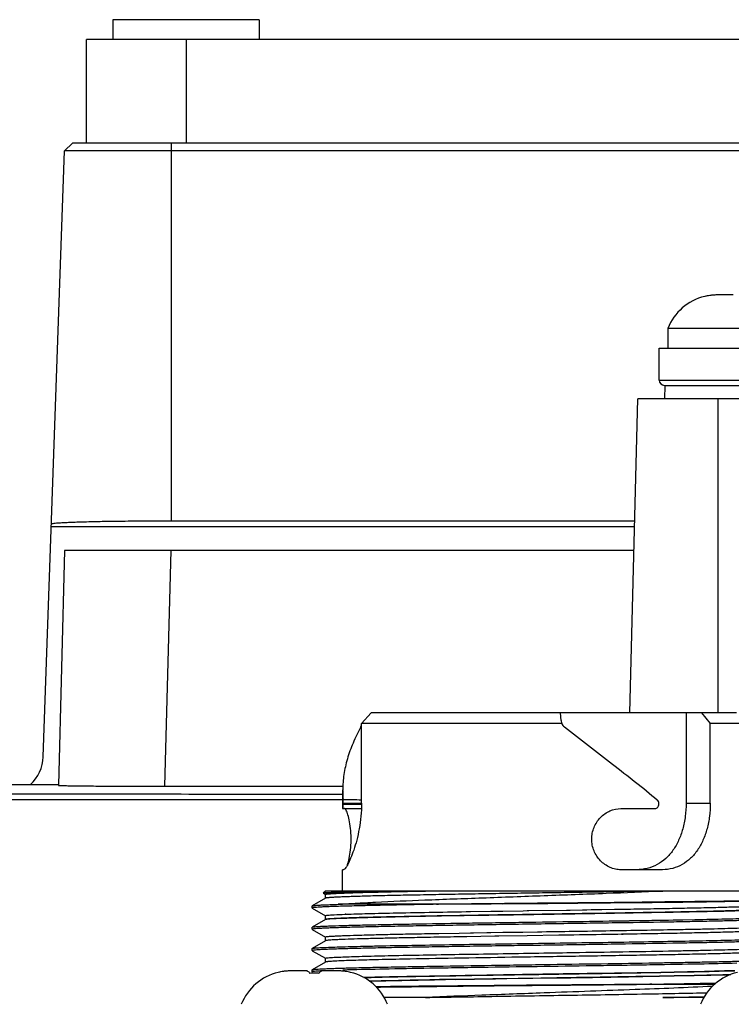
# Model space of a CAD drawing. Header units: millimetres. Extents: x 0 to 559, y 0 to 432.
# Tile 4 of 16: x 61 to 88, y 195 to 232. Entities that reach past the tile are written whole.
import ezdxf

# ---------------------------------------------------------------- set-up
doc = ezdxf.new("R2010")
doc.units = ezdxf.units.MM
doc.header["$LTSCALE"] = 30.734
doc.layers.add('ECM-B3M-C210DXF_CONTINUOUS_LINE', color=7, linetype='CONTINUOUS')
doc.layers.add('LQM37B48FFDBDXF_CONTINUOUS_LINE', color=7, linetype='CONTINUOUS')

msp = doc.modelspace()

# ---------------------------------------------------------------- linework, layer by layer
at = {"layer": 'ECM-B3M-C210DXF_CONTINUOUS_LINE', "color": 7, "linetype": 'Continuous'}
for p, q in [((64.816, 231.628), (64.816, 230.885)), ((70.316, 231.628), (64.816, 231.628)), ((70.316, 231.628), (70.316, 230.885)), ((63.816, 226.985), (63.816, 230.885)), ((90.44, 230.885), (63.816, 230.885)), ((62.991, 226.695), (63.291, 226.985)), ((89.685, 226.985), (63.291, 226.985)), ((62.196, 203.932), (62.991, 226.695)), ((89.732, 226.695), (62.991, 226.695)), ((88.13, 221.285), (87.554, 221.285)), ((87.06, 221.229), (87.06, 221.227)), ((85.671, 220.028), (85.671, 219.285)), ((91.171, 220.028), (85.671, 220.028)), ((85.56, 217.885), (85.551, 217.385)), ((84.242, 205.585), (84.551, 217.385)), ((109.551, 217.385), (84.551, 217.385)), ((84.431, 212.786), (67.001, 212.786)), ((62.498, 212.585), (84.425, 212.585)), ((63.001, 211.685), (62.77, 202.857)), ((84.402, 211.685), (63.001, 211.685)), ((62.77, 202.878), (51.051, 202.878)), ((66.767, 202.823), (73.451, 202.823)), ((71.03, 195.829), (71.03, 195.827)), ((72.1, 195.885), (71.524, 195.885)), ((73.258, 195.885), (72.682, 195.885)), ((73.752, 195.827), (73.752, 195.829))]:
    msp.add_line(p, q, dxfattribs=at)
at = {"layer": 'ECM-B3M-C210DXF_CONTINUOUS_LINE', "color": 9, "linetype": 'Continuous'}
for p, q in [((67.566, 230.885), (67.566, 226.985)), ((67.001, 226.985), (67.001, 212.786)), ((87.551, 217.385), (87.551, 205.585)), ((66.768, 202.823), (67, 211.685))]:
    msp.add_line(p, q, dxfattribs=at)
at = {"layer": 'ECM-B3M-C210DXF_CONTINUOUS_LINE', "color": 7, "linetype": 'Continuous'}
for centre, radius, start, end in [((87.54, 219.225), 2.059, 97.8177, 103.485), ((87.542, 219.215), 2.069, 97.8247, 100.9624), ((87.545, 219.188), 2.097, 96.2823, 97.8263), ((87.547, 219.17), 2.114, 95.4641, 96.2833), ((87.549, 219.154), 2.13, 94.1078, 95.4634), ((87.553, 219.083), 2.202, 89.9817, 94.0892), ((87.528, 219.285), 2, 103.5314, 158.1807), ((87.537, 219.24), 2.044, 100.9636, 103.4956), ((60.697, 203.985), 1.5, 312.3071, 358), ((71.498, 193.885), 2, 103.5314, 158.1807), ((71.51, 193.825), 2.059, 97.8177, 103.485), ((71.507, 193.84), 2.044, 100.9636, 103.4956), ((71.512, 193.815), 2.069, 97.8247, 100.9624), ((71.515, 193.788), 2.097, 96.2823, 97.8263), ((71.517, 193.77), 2.114, 95.4641, 96.2833), ((71.519, 193.754), 2.13, 94.1078, 95.4634), ((71.523, 193.683), 2.202, 89.9817, 94.0892), ((72.1, 195.794), 0.0904, 78.5081, 89.9872), ((72.391, 191.058), 4.737, 89.9948, 92.0436), ((72.391, 191.028), 4.767, 88.6365, 90.0013), ((72.393, 191.118), 4.677, 87.9526, 88.6367), ((72.682, 195.794), 0.0904, 90.0128, 101.4919), ((73.259, 193.683), 2.202, 85.9108, 90.0183), ((73.263, 193.754), 2.13, 84.5366, 85.8922), ((73.265, 193.77), 2.114, 83.7167, 84.5359), ((73.267, 193.788), 2.097, 82.1737, 83.7177), ((73.27, 193.815), 2.069, 79.0376, 82.1753), ((73.272, 193.825), 2.059, 76.515, 82.1823), ((73.275, 193.84), 2.044, 76.5044, 79.0364), ((73.284, 193.885), 2, 21.8193, 76.4686), ((88.758, 193.885), 2, 103.5314, 158.1807)]:
    msp.add_arc(centre, radius, start, end, dxfattribs=at)
for points, knots in [([(67, 212.786), (66.708, 212.786), (66.134, 212.785), (65.301, 212.778), (64.533, 212.768), (63.948, 212.756), (63.534, 212.744), (63.272, 212.735), (63.046, 212.725), (62.857, 212.715), (62.711, 212.704), (62.598, 212.695), (62.543, 212.683), (62.501, 212.677), (62.501, 212.669)], [0, 0, 0, 0, 0.19472, 0.382108, 0.554696, 0.706044, 0.771871, 0.830289, 0.880731, 0.922707, 0.955851, 0.979827, 0.994477, 1, 1, 1, 1]), ([(62.77, 202.857), (62.77, 202.856), (62.78, 202.856), (62.791, 202.853), (62.817, 202.852), (62.866, 202.849), (62.954, 202.847), (63.085, 202.844), (63.252, 202.841), (63.453, 202.838), (63.686, 202.835), (64.054, 202.832), (64.574, 202.828), (65.257, 202.825), (65.997, 202.823), (66.507, 202.823), (66.767, 202.823)], [0, 0, 0, 0, 0.001267, 0.004886, 0.010882, 0.019248, 0.043044, 0.07608, 0.118004, 0.168436, 0.226882, 0.29277, 0.44432, 0.617191, 0.804918, 1, 1, 1, 1]), ([(73.45, 202.517), (72.405, 202.517), (68.226, 202.518), (64.047, 202.52), (60.914, 202.522)], [0, 0, 0, 0, 0.250165, 1, 1, 1, 1]), ([(60.887, 202.329), (61.933, 202.329), (66.121, 202.327), (70.309, 202.326), (73.451, 202.326)], [0, 0, 0, 0, 0.249821, 1, 1, 1, 1]), ([(72.1, 195.885), (72.11, 195.885), (72.163, 195.875), (72.2, 195.828), (72.222, 195.792)], [0, 0, 0, 0, 0.198646, 1, 1, 1, 1]), ([(72.56, 195.792), (72.568, 195.804), (72.594, 195.842), (72.633, 195.877), (72.664, 195.883)], [0, 0, 0, 0, 0.31683, 1, 1, 1, 1])]:
    msp.add_open_spline(points, degree=3, knots=knots, dxfattribs=at)
msp.add_open_spline([(72.682, 195.885), (72.669, 195.885), (72.656, 195.882), (72.645, 195.877)], degree=3, dxfattribs=at)
at = {"layer": 'LQM37B48FFDBDXF_CONTINUOUS_LINE', "color": 7, "linetype": 'Continuous'}
for p, q in [((85.351, 218.085), (85.351, 219.285)), ((85.351, 219.285), (108.751, 219.285)), ((85.551, 217.885), (108.551, 217.885)), ((74.52, 205.585), (74.16, 205.185)), ((88.251, 205.585), (74.52, 205.585)), ((81.662, 205.289), (81.642, 205.585)), ((86.362, 205.585), (86.362, 202.185)), ((86.941, 205.585), (87.272, 205.185)), ((74.16, 202.185), (74.16, 205.185)), ((81.687, 205.185), (74.16, 205.185)), ((87.272, 202.185), (87.272, 205.185)), ((88.651, 205.185), (87.272, 205.185)), ((73.451, 202.685), (73.451, 201.985)), ((73.473, 202.155), (73.473, 202.172)), ((85.337, 202.155), (85.337, 202.172)), ((73.451, 201.985), (74.156, 201.985)), ((83.913, 201.985), (85.195, 201.985)), ((73.451, 198.885), (73.451, 199.685)), ((73.487, 199.685), (73.451, 199.685)), ((85.47, 199.685), (83.913, 199.685)), ((72.801, 198.885), (72.723, 198.807)), ((72.725, 198.8), (72.804, 198.754)), ((89.301, 198.885), (72.801, 198.885)), ((72.801, 198.613), (72.801, 198.758)), ((72.801, 198.757), (72.801, 198.758)), ((72.301, 198.324), (72.304, 198.327)), ((72.301, 198.246), (72.301, 198.324)), ((72.301, 198.324), (72.301, 198.324)), ((72.804, 198.616), (72.304, 198.327)), ((76.976, 198.385), (73.279, 198.385)), ((76.976, 198.385), (77.055, 198.386)), ((77.055, 198.386), (76.98, 198.385)), ((77.055, 198.386), (81.021, 198.421)), ((86.236, 198.471), (86.236, 198.481)), ((86.684, 198.486), (86.684, 198.477)), ((86.851, 198.479), (86.851, 198.488)), ((72.301, 198.246), (72.301, 198.246)), ((72.301, 198.246), (72.304, 198.243)), ((72.304, 198.243), (72.801, 197.956)), ((72.801, 197.813), (72.801, 197.958)), ((72.801, 197.957), (72.801, 197.958)), ((73.537, 198.012), (73.565, 198.013)), ((73.567, 198.013), (73.54, 198.012)), ((78.262, 198.114), (79.023, 198.126)), ((79.023, 198.126), (79.187, 198.129)), ((79.187, 198.129), (79.191, 198.129)), ((79.191, 198.129), (79.252, 198.13)), ((79.252, 198.13), (79.47, 198.133)), ((79.47, 198.133), (80.231, 198.145)), ((80.231, 198.145), (80.391, 198.148)), ((80.391, 198.148), (80.421, 198.148)), ((80.421, 198.148), (80.452, 198.149)), ((80.453, 198.149), (81.871, 198.17)), ((81.871, 198.17), (81.972, 198.172)), ((81.972, 198.172), (82.002, 198.172)), ((82.002, 198.172), (82.472, 198.18)), ((82.472, 198.18), (82.502, 198.18)), ((82.502, 198.18), (82.632, 198.182)), ((82.632, 198.182), (82.791, 198.185)), ((82.791, 198.185), (82.82, 198.185)), ((82.82, 198.185), (82.852, 198.186)), ((82.852, 198.186), (82.874, 198.186)), ((82.875, 198.186), (83.064, 198.189)), ((83.064, 198.189), (83.172, 198.191)), ((83.172, 198.191), (83.195, 198.191)), ((83.195, 198.191), (83.672, 198.199)), ((83.672, 198.199), (83.695, 198.199)), ((83.695, 198.199), (83.825, 198.201)), ((83.825, 198.201), (83.99, 198.204)), ((83.99, 198.204), (84.013, 198.204)), ((84.013, 198.204), (84.035, 198.205)), ((84.035, 198.205), (84.272, 198.209)), ((72.801, 197.815), (72.304, 197.527)), ((72.817, 197.821), (72.812, 197.819)), ((84.216, 197.771), (84.244, 197.772)), ((85.395, 197.79), (85.426, 197.791)), ((85.426, 197.791), (85.452, 197.791)), ((85.452, 197.791), (85.674, 197.795)), ((85.674, 197.795), (85.704, 197.795)), ((85.704, 197.795), (85.875, 197.798)), ((85.875, 197.798), (85.902, 197.799)), ((85.902, 197.799), (86.239, 197.805)), ((86.239, 197.805), (86.688, 197.813)), ((86.688, 197.813), (86.853, 197.816)), ((72.301, 197.524), (72.304, 197.527)), ((72.301, 197.446), (72.301, 197.524)), ((72.301, 197.524), (72.301, 197.524)), ((72.301, 197.446), (72.301, 197.446)), ((72.301, 197.446), (72.304, 197.443)), ((72.304, 197.443), (72.804, 197.154)), ((77.069, 197.294), (77.83, 197.307)), ((77.83, 197.307), (78.262, 197.314)), ((78.262, 197.314), (78.37, 197.316)), ((78.37, 197.316), (78.87, 197.324)), ((78.87, 197.324), (78.892, 197.324)), ((78.892, 197.324), (79.023, 197.326)), ((79.023, 197.326), (79.47, 197.333)), ((79.47, 197.333), (79.57, 197.335)), ((79.57, 197.335), (79.6, 197.335)), ((79.6, 197.335), (80.07, 197.343)), ((80.07, 197.343), (80.1, 197.343)), ((80.1, 197.343), (80.23, 197.345)), ((80.23, 197.345), (80.771, 197.354)), ((81.573, 197.221), (80.381, 197.202)), ((81.721, 197.223), (81.573, 197.221)), ((83.932, 197.258), (83.998, 197.259)), ((83.998, 197.259), (83.933, 197.258)), ((85.975, 197.439), (86.005, 197.44)), ((72.805, 197.017), (72.304, 196.727)), ((72.801, 197.157), (72.801, 197.157)), ((72.801, 197.156), (72.801, 197.157)), ((72.801, 197.013), (72.801, 197.157)), ((72.801, 197.157), (72.801, 197.157)), ((79.173, 197.183), (78.113, 197.166)), ((79.32, 197.186), (79.173, 197.183)), ((80.381, 197.202), (79.32, 197.186)), ((85.894, 196.921), (85.864, 196.921)), ((72.301, 196.724), (72.304, 196.727)), ((72.301, 196.646), (72.301, 196.724)), ((72.301, 196.723), (72.301, 196.724)), ((72.302, 196.645), (72.301, 196.644)), ((72.301, 196.645), (72.301, 196.644)), ((72.301, 196.645), (72.304, 196.643)), ((72.301, 196.644), (72.301, 196.644)), ((72.304, 196.643), (72.801, 196.356)), ((81.018, 196.557), (81.069, 196.558)), ((85.905, 196.638), (85.925, 196.638)), ((85.925, 196.638), (85.955, 196.639)), ((85.955, 196.639), (86.003, 196.64)), ((72.801, 196.215), (72.304, 195.927)), ((72.801, 196.212), (72.801, 196.358)), ((72.801, 196.357), (72.801, 196.358)), ((75.747, 196.324), (75.717, 196.323)), ((85.472, 196.191), (85.553, 196.193)), ((86.324, 196.206), (86.353, 196.207)), ((72.301, 195.924), (72.304, 195.927)), ((72.301, 195.846), (72.301, 195.924)), ((72.301, 195.924), (72.301, 195.924)), ((72.301, 195.846), (72.301, 195.846)), ((72.301, 195.846), (72.304, 195.843)), ((74.458, 195.496), (76.902, 195.551)), ((76.905, 195.546), (76.902, 195.546)), ((77.68, 195.566), (77.892, 195.57)), ((77.892, 195.57), (78, 195.572)), ((78, 195.572), (78.069, 195.573)), ((78.013, 195.565), (78.001, 195.565)), ((78.071, 195.566), (78.013, 195.565)), ((78.069, 195.573), (78.093, 195.574)), ((78.094, 195.566), (78.071, 195.566)), ((78.093, 195.574), (78.2, 195.576)), ((78.411, 195.571), (78.093, 195.566)), ((78.2, 195.576), (78.411, 195.579)), ((78.411, 195.579), (78.621, 195.583)), ((78.595, 195.574), (78.411, 195.571)), ((78.621, 195.575), (78.595, 195.574)), ((78.621, 195.583), (78.645, 195.583)), ((78.645, 195.575), (78.621, 195.575)), ((78.645, 195.583), (78.662, 195.583)), ((78.87, 195.579), (78.645, 195.575)), ((78.662, 195.583), (78.87, 195.586)), ((78.87, 195.586), (79.1, 195.59)), ((79.1, 195.582), (78.87, 195.579)), ((79.1, 195.59), (79.17, 195.591)), ((79.171, 195.584), (79.1, 195.582)), ((79.17, 195.591), (79.201, 195.591)), ((79.201, 195.584), (79.171, 195.584)), ((79.2, 195.591), (79.301, 195.593)), ((79.27, 195.585), (79.201, 195.584)), ((79.3, 195.586), (79.27, 195.585)), ((79.392, 195.587), (79.3, 195.586)), ((79.301, 195.593), (79.393, 195.594)), ((79.591, 195.59), (79.392, 195.587)), ((79.393, 195.594), (79.622, 195.597)), ((79.623, 195.591), (79.591, 195.59)), ((79.622, 195.597), (80.293, 195.606)), ((80.049, 195.597), (79.623, 195.591)), ((80.081, 195.598), (80.049, 195.597)), ((80.293, 195.601), (80.081, 195.598)), ((81.501, 195.62), (80.293, 195.601)), ((80.293, 195.606), (80.601, 195.61)), ((80.601, 195.61), (81.501, 195.621)), ((84.993, 195.384), (81.021, 195.348)), ((81.501, 195.621), (81.793, 195.625)), ((81.793, 195.624), (81.501, 195.62)), ((85.072, 195.385), (84.993, 195.384)), ((84.993, 195.384), (85.069, 195.385)), ((85.072, 195.385), (87.439, 195.385)), ((75.71, 195.297), (75.71, 195.287)), ((76.568, 194.885), (75.015, 194.885)), ((87.027, 194.885), (85.485, 194.885))]:
    msp.add_line(p, q, dxfattribs=at)
at = {"layer": 'LQM37B48FFDBDXF_CONTINUOUS_LINE', "color": 9, "linetype": 'Continuous'}
for p, q in [((85.351, 218.085), (108.751, 218.085)), ((74.133, 205.051), (74.16, 205.051)), ((73.473, 202.155), (74.16, 202.155)), ((86.362, 202.185), (87.272, 202.185))]:
    msp.add_line(p, q, dxfattribs=at)
at = {"layer": 'LQM37B48FFDBDXF_CONTINUOUS_LINE', "color": 7, "linetype": 'Continuous'}
for points in [[(79.456, 198.407), (79.975, 198.411), (81.021, 198.421)], [(82.586, 195.363), (82.067, 195.358), (81.021, 195.348)]]:
    msp.add_lwpolyline(points, dxfattribs=at)
for centre, radius, start, end in [((85.551, 218.085), 0.2, 180, 270), ((81.971, 205.289), 0.301, 200.2061, 232.2092), ((77.257, 202.662), 3.805, 179.9458, 185.3073), ((95.156, -1365.04), 1563.53, 90.517995, 90.663327), ((72.857, 197.657), 0.169, 102.0947, 103.9853), ((76.173, 104.349), 91.604, 91.48043, 91.69661), ((84.473, -161.347), 356.978, 91.09035, 91.21546), ((66.652, 1784.314), 1589.036, 270.518105, 270.66134), ((77.734, 658.837), 463.511, 270.90707, 271.207), ((78.415, 582.99), 388.17, 271.04364, 271.27465), ((80.25, 630.275), 435.421, 270.68889, 270.89372)]:
    msp.add_arc(centre, radius, start, end, dxfattribs=at)
at = {"layer": 'LQM37B48FFDBDXF_CONTINUOUS_LINE', "color": 9, "linetype": 'Continuous'}
for centre, radius, start, end in [((72.475, 50.96), 151.354, 89.36234, 89.62432), ((73.653, -24.006), 226.178, 89.87158, 90.0456)]:
    msp.add_arc(centre, radius, start, end, dxfattribs=at)
at = {"layer": 'LQM37B48FFDBDXF_CONTINUOUS_LINE', "color": 7, "linetype": 'Continuous'}
for points, knots in [([(74.133, 205.051), (74.026, 204.854), (73.836, 204.461), (73.62, 203.862), (73.485, 203.271), (73.453, 202.878), (73.452, 202.685)], [0, 0, 0, 0, 0.270166, 0.525564, 0.767097, 1, 1, 1, 1]), ([(74.133, 205.051), (74.135, 205.056), (74.146, 205.078), (74.154, 205.102), (74.16, 205.12)], [0, 0, 0, 0, 0.229449, 1, 1, 1, 1]), ([(81.662, 205.289), (81.663, 205.28), (81.667, 205.245), (81.677, 205.21), (81.688, 205.185)], [0, 0, 0, 0, 0.245805, 1, 1, 1, 1]), ([(81.786, 205.051), (82.09, 204.817), (82.692, 204.352), (83.584, 203.662), (84.451, 202.992), (85.01, 202.539), (85.278, 202.31)], [0, 0, 0, 0, 0.259331, 0.514131, 0.761743, 1, 1, 1, 1]), ([(73.462, 201.985), (73.462, 201.985), (73.463, 201.986), (73.464, 201.99), (73.466, 202), (73.468, 202.015), (73.469, 202.036), (73.471, 202.061), (73.472, 202.102), (73.473, 202.133), (73.473, 202.155)], [0, 0, 0, 0, 0.007134, 0.022449, 0.079965, 0.172445, 0.296309, 0.447111, 0.619222, 1, 1, 1, 1]), ([(73.473, 202.172), (73.473, 202.185), (73.472, 202.231), (73.471, 202.278), (73.468, 202.31)], [0, 0, 0, 0, 0.289257, 1, 1, 1, 1]), ([(74.16, 202.185), (74.16, 202.021), (74.144, 201.699), (74.081, 201.235), (73.987, 200.81), (73.877, 200.44), (73.777, 200.172), (73.697, 199.994), (73.645, 199.888), (73.597, 199.804), (73.556, 199.741), (73.522, 199.702), (73.497, 199.685), (73.487, 199.685)], [0, 0, 0, 0, 0.186639, 0.366153, 0.5327, 0.681026, 0.805951, 0.85826, 0.903119, 0.940034, 0.968527, 0.988305, 1, 1, 1, 1]), ([(86.362, 202.185), (86.362, 202.02), (86.34, 201.694), (86.248, 201.225), (86.096, 200.793), (85.884, 200.413), (85.611, 200.098), (85.279, 199.863), (84.899, 199.717), (84.627, 199.685), (84.489, 199.685)], [0, 0, 0, 0, 0.142061, 0.279951, 0.411125, 0.534885, 0.652513, 0.766852, 0.881595, 1, 1, 1, 1]), ([(85.195, 201.985), (85.214, 201.985), (85.253, 201.994), (85.3, 202.033), (85.33, 202.089), (85.337, 202.133), (85.337, 202.155)], [0, 0, 0, 0, 0.229415, 0.470812, 0.729438, 1, 1, 1, 1]), ([(85.337, 202.172), (85.337, 202.198), (85.327, 202.25), (85.297, 202.294), (85.278, 202.31)], [0, 0, 0, 0, 0.515799, 1, 1, 1, 1]), ([(87.272, 202.185), (87.272, 202.021), (87.251, 201.697), (87.16, 201.23), (87.011, 200.8), (86.806, 200.421), (86.543, 200.106), (86.226, 199.869), (85.863, 199.719), (85.602, 199.685), (85.47, 199.685)], [0, 0, 0, 0, 0.143813, 0.283385, 0.416102, 0.541033, 0.658934, 0.772393, 0.884913, 1, 1, 1, 1]), ([(73.632, 199.866), (73.659, 199.945), (73.706, 200.132), (73.752, 200.441), (73.773, 200.791), (73.76, 201.145), (73.719, 201.467), (73.667, 201.7), (73.619, 201.844), (73.59, 201.91), (73.567, 201.949), (73.55, 201.971), (73.533, 201.985), (73.523, 201.985)], [0, 0, 0, 0, 0.115902, 0.263679, 0.429441, 0.597292, 0.750834, 0.875799, 0.923633, 0.960373, 0.974407, 0.98554, 1, 1, 1, 1]), ([(83.913, 199.685), (83.843, 199.685), (83.701, 199.701), (83.428, 199.791), (83.121, 200.005), (82.916, 200.322), (82.828, 200.609), (82.805, 200.835), (82.828, 201.06), (82.916, 201.347), (83.121, 201.664), (83.484, 201.919), (83.772, 201.985), (83.913, 201.985)], [0, 0, 0, 0, 0.059998, 0.120958, 0.245036, 0.371799, 0.435999, 0.500329, 0.564659, 0.628852, 0.755611, 0.87969, 1, 1, 1, 1]), ([(72.759, 198.812), (72.754, 198.812), (72.745, 198.811), (72.734, 198.81), (72.728, 198.808), (72.724, 198.808), (72.723, 198.807)], [0, 0, 0, 0, 0.403764, 0.704056, 0.901787, 1, 1, 1, 1]), ([(72.725, 198.8), (72.725, 198.8), (72.723, 198.803), (72.726, 198.804), (72.728, 198.804)], [0, 0, 0, 0, 0.388363, 1, 1, 1, 1]), ([(72.728, 198.804), (72.731, 198.806), (72.741, 198.808), (72.752, 198.809), (72.758, 198.81)], [0, 0, 0, 0, 0.377682, 1, 1, 1, 1]), ([(76.568, 198.885), (76.08, 198.879), (75.384, 198.872), (74.51, 198.861), (73.974, 198.852), (73.53, 198.842), (73.181, 198.832), (72.935, 198.822), (72.806, 198.816), (72.759, 198.812)], [0, 0, 0, 0, 0.38446, 0.547615, 0.688718, 0.805996, 0.897884, 0.962889, 1, 1, 1, 1]), ([(72.801, 198.814), (72.858, 198.819), (73.004, 198.825), (73.27, 198.832), (73.627, 198.84), (74.07, 198.848), (74.594, 198.856), (75.435, 198.87), (76.102, 198.879), (76.568, 198.885)], [0, 0, 0, 0, 0.045508, 0.116477, 0.211715, 0.329794, 0.469246, 0.62855, 1, 1, 1, 1]), ([(72.801, 198.758), (72.801, 198.76), (72.809, 198.764), (72.815, 198.765), (72.82, 198.766)], [0, 0, 0, 0, 0.302407, 1, 1, 1, 1]), ([(85.485, 198.885), (85.167, 198.879), (84.511, 198.868), (83.502, 198.851), (82.451, 198.834), (81.375, 198.818), (80.294, 198.801), (79.225, 198.784), (78.189, 198.768), (77.202, 198.751), (76.282, 198.734), (75.446, 198.718), (74.807, 198.704), (74.348, 198.692), (74.047, 198.684), (73.776, 198.675), (73.537, 198.667), (73.331, 198.659), (73.158, 198.651), (73.035, 198.643), (72.955, 198.637), (72.907, 198.633), (72.869, 198.629), (72.839, 198.625), (72.818, 198.621), (72.807, 198.618), (72.804, 198.616)], [0, 0, 0, 0, 0.075219, 0.15522, 0.238592, 0.323898, 0.40965, 0.494357, 0.576547, 0.654789, 0.727724, 0.794083, 0.852712, 0.878805, 0.902594, 0.923977, 0.942861, 0.959164, 0.972818, 0.983761, 0.988204, 0.991953, 0.995006, 0.997361, 0.999022, 1, 1, 1, 1]), ([(72.82, 198.766), (72.835, 198.77), (72.875, 198.775), (72.949, 198.782), (73.05, 198.789), (73.178, 198.797), (73.332, 198.804), (73.59, 198.814), (73.973, 198.827), (74.503, 198.842), (75.122, 198.856), (75.82, 198.871), (76.311, 198.88), (76.568, 198.885)], [0, 0, 0, 0, 0.012482, 0.032257, 0.059286, 0.093491, 0.134765, 0.182966, 0.299501, 0.44154, 0.607156, 0.79417, 1, 1, 1, 1]), ([(73.279, 198.385), (73.493, 198.4), (73.961, 198.429), (75.047, 198.488), (76.641, 198.556), (78.754, 198.631), (80.248, 198.686), (81.022, 198.715)], [0, 0, 0, 0, 0.082763, 0.181787, 0.420945, 0.700433, 1, 1, 1, 1]), ([(81.022, 198.715), (81.801, 198.744), (83.289, 198.798), (84.777, 198.854), (85.485, 198.885)], [0, 0, 0, 0, 0.523483, 1, 1, 1, 1]), ([(72.304, 198.327), (72.307, 198.329), (72.316, 198.331), (72.332, 198.335), (72.356, 198.338), (72.401, 198.343), (72.475, 198.35), (72.585, 198.357), (72.721, 198.364), (72.884, 198.371), (73.073, 198.378), (73.208, 198.383), (73.279, 198.385)], [0, 0, 0, 0, 0.010524, 0.027922, 0.052339, 0.083814, 0.167886, 0.279933, 0.419643, 0.586605, 0.780307, 1, 1, 1, 1]), ([(76.976, 198.385), (76.659, 198.38), (76.051, 198.37), (75.184, 198.353), (74.413, 198.337), (73.751, 198.322), (73.271, 198.307), (72.949, 198.296), (72.757, 198.288), (72.598, 198.28), (72.474, 198.272), (72.385, 198.265), (72.337, 198.259), (72.319, 198.255)], [0, 0, 0, 0, 0.204555, 0.391548, 0.557916, 0.700966, 0.818367, 0.866838, 0.908214, 0.942335, 0.969062, 0.988302, 1, 1, 1, 1]), ([(81.021, 198.421), (81.397, 198.425), (82.144, 198.433), (83.584, 198.449), (85.244, 198.46), (86.992, 198.478), (88.045, 198.499), (88.503, 198.508)], [0, 0, 0, 0, 0.150989, 0.299345, 0.577591, 0.816529, 1, 1, 1, 1]), ([(88.503, 198.508), (88.294, 198.504), (87.837, 198.498), (86.784, 198.488), (85.602, 198.474), (84.312, 198.456), (83.248, 198.444), (82.144, 198.435), (81.397, 198.429), (81.021, 198.426)], [0, 0, 0, 0, 0.083695, 0.183268, 0.42222, 0.557565, 0.700623, 0.848992, 1, 1, 1, 1]), ([(84.272, 198.209), (84.607, 198.214), (85.249, 198.225), (86.168, 198.242), (86.992, 198.26), (87.705, 198.277), (88.224, 198.292), (88.575, 198.304), (88.786, 198.312), (88.961, 198.321), (89.099, 198.329), (89.2, 198.338), (89.255, 198.344), (89.276, 198.348)], [0, 0, 0, 0, 0.200388, 0.385098, 0.550699, 0.694115, 0.812686, 0.861949, 0.904216, 0.939295, 0.967021, 0.987282, 1, 1, 1, 1]), ([(72.319, 198.255), (72.315, 198.254), (72.309, 198.252), (72.301, 198.249), (72.301, 198.246)], [0, 0, 0, 0, 0.699356, 1, 1, 1, 1]), ([(72.801, 197.958), (72.801, 197.96), (72.81, 197.964), (72.817, 197.965), (72.822, 197.967)], [0, 0, 0, 0, 0.297395, 1, 1, 1, 1]), ([(72.822, 197.967), (72.826, 197.967), (72.848, 197.972), (72.871, 197.974), (72.889, 197.976)], [0, 0, 0, 0, 0.187127, 1, 1, 1, 1]), ([(72.837, 197.83), (72.849, 197.833), (72.879, 197.837), (72.963, 197.845), (73.11, 197.853), (73.338, 197.863), (73.634, 197.872), (73.996, 197.882), (74.421, 197.894), (74.905, 197.908), (75.443, 197.922), (76.03, 197.935), (76.894, 197.952), (78.053, 197.972), (79.512, 197.99), (81.024, 198.012), (82.538, 198.038), (83.999, 198.065), (85.36, 198.088), (86.571, 198.108), (87.468, 198.125), (88.078, 198.142), (88.444, 198.155), (88.745, 198.169), (88.979, 198.182), (89.132, 198.193), (89.219, 198.202), (89.251, 198.206), (89.265, 198.209)], [0, 0, 0, 0, 0.002264, 0.005574, 0.015324, 0.029238, 0.047269, 0.069334, 0.095283, 0.124868, 0.157746, 0.193578, 0.232028, 0.315427, 0.405207, 0.498354, 0.591557, 0.681529, 0.765248, 0.839907, 0.902752, 0.92893, 0.951279, 0.969646, 0.983928, 0.994058, 0.997556, 1, 1, 1, 1]), ([(89.276, 198.203), (89.263, 198.2), (89.232, 198.196), (89.148, 198.187), (89.001, 198.177), (88.775, 198.166), (88.484, 198.155), (88.133, 198.144), (87.722, 198.132), (87.256, 198.121), (86.535, 198.105), (85.529, 198.085), (84.218, 198.063), (82.802, 198.04), (81.328, 198.017), (79.845, 197.994), (78.402, 197.971), (77.046, 197.948), (75.824, 197.926), (74.774, 197.903), (74.025, 197.884), (73.537, 197.867), (73.263, 197.856), (73.054, 197.845), (72.937, 197.836), (72.889, 197.831)], [0, 0, 0, 0, 0.00234, 0.005709, 0.015519, 0.029359, 0.04712, 0.068655, 0.093786, 0.122305, 0.153976, 0.225696, 0.306572, 0.393923, 0.484853, 0.57635, 0.66538, 0.748992, 0.824416, 0.889153, 0.941057, 0.961644, 0.978415, 0.991234, 1, 1, 1, 1]), ([(72.889, 197.976), (72.923, 197.98), (73.006, 197.986), (73.222, 197.999), (73.403, 198.007), (73.537, 198.012)], [0, 0, 0, 0, 0.160422, 0.381269, 1, 1, 1, 1]), ([(73.565, 198.013), (73.841, 198.023), (74.48, 198.042), (76.046, 198.077), (77.336, 198.099), (78.262, 198.114)], [0, 0, 0, 0, 0.176444, 0.408263, 1, 1, 1, 1]), ([(72.323, 197.533), (72.34, 197.537), (72.384, 197.542), (72.465, 197.549), (72.575, 197.556), (72.714, 197.564), (72.882, 197.571), (73.16, 197.581), (73.574, 197.594), (74.146, 197.608), (74.812, 197.623), (75.564, 197.638), (76.705, 197.658), (77.922, 197.678), (79.2, 197.697), (80.544, 197.717), (82.219, 197.741), (83.558, 197.761), (84.216, 197.771)], [0, 0, 0, 0, 0.004353, 0.011181, 0.020469, 0.032185, 0.046295, 0.062746, 0.102452, 0.150766, 0.20703, 0.270477, 0.340243, 0.494853, 0.57759, 0.662458, 0.833947, 1, 1, 1, 1]), ([(85.903, 197.721), (85.222, 197.71), (84.174, 197.692), (82.749, 197.672), (81.248, 197.649), (79.746, 197.628), (78.27, 197.605), (77.221, 197.589), (76.238, 197.573), (75.336, 197.556), (74.531, 197.54), (73.837, 197.524), (73.333, 197.509), (72.995, 197.498), (72.791, 197.489), (72.623, 197.481), (72.491, 197.474), (72.395, 197.466), (72.343, 197.46), (72.323, 197.455)], [0, 0, 0, 0, 0.150382, 0.231504, 0.314763, 0.48202, 0.563176, 0.640834, 0.713673, 0.780458, 0.840054, 0.891448, 0.933769, 0.951297, 0.9663, 0.978716, 0.988494, 0.995596, 1, 1, 1, 1]), ([(72.889, 197.831), (72.882, 197.831), (72.859, 197.828), (72.837, 197.825), (72.822, 197.822)], [0, 0, 0, 0, 0.313071, 1, 1, 1, 1]), ([(84.244, 197.772), (84.343, 197.773), (84.726, 197.779), (85.11, 197.785), (85.395, 197.79)], [0, 0, 0, 0, 0.256386, 1, 1, 1, 1]), ([(89.774, 197.836), (89.757, 197.833), (89.712, 197.828), (89.632, 197.821), (89.524, 197.814), (89.327, 197.804), (89.015, 197.791), (88.566, 197.778), (88.02, 197.764), (87.385, 197.749), (86.67, 197.735), (86.167, 197.726), (85.903, 197.721)], [0, 0, 0, 0, 0.013705, 0.034528, 0.062419, 0.097295, 0.187561, 0.304186, 0.44569, 0.610271, 0.795832, 1, 1, 1, 1]), ([(86.853, 197.816), (87.234, 197.824), (87.774, 197.835), (88.451, 197.852), (88.86, 197.864), (89.196, 197.876), (89.458, 197.888), (89.628, 197.898), (89.725, 197.907), (89.76, 197.911), (89.774, 197.914)], [0, 0, 0, 0, 0.390955, 0.554514, 0.694729, 0.810306, 0.900199, 0.963599, 0.985191, 1, 1, 1, 1]), ([(72.323, 197.455), (72.318, 197.454), (72.311, 197.453), (72.301, 197.449), (72.301, 197.446)], [0, 0, 0, 0, 0.70605, 1, 1, 1, 1]), ([(72.304, 197.527), (72.305, 197.528), (72.311, 197.531), (72.318, 197.532), (72.323, 197.533)], [0, 0, 0, 0, 0.168554, 1, 1, 1, 1]), ([(72.822, 197.166), (72.839, 197.17), (72.885, 197.176), (72.969, 197.184), (73.084, 197.191), (73.231, 197.199), (73.407, 197.207), (73.701, 197.218), (74.138, 197.231), (74.74, 197.247), (75.441, 197.263), (76.228, 197.279), (76.781, 197.289), (77.069, 197.294)], [0, 0, 0, 0, 0.012493, 0.03238, 0.059614, 0.094103, 0.135722, 0.184306, 0.301612, 0.444212, 0.609905, 0.796128, 1, 1, 1, 1]), ([(80.771, 197.354), (81.684, 197.368), (83.419, 197.394), (85.154, 197.423), (85.975, 197.439)], [0, 0, 0, 0, 0.526548, 1, 1, 1, 1]), ([(83.933, 197.258), (83.753, 197.255), (83.016, 197.243), (82.278, 197.232), (81.721, 197.223)], [0, 0, 0, 0, 0.243649, 1, 1, 1, 1]), ([(89.276, 197.403), (89.254, 197.398), (89.197, 197.392), (89.091, 197.383), (88.945, 197.375), (88.759, 197.366), (88.536, 197.357), (88.165, 197.345), (87.616, 197.329), (86.861, 197.312), (85.992, 197.294), (85.025, 197.277), (84.349, 197.265), (83.998, 197.259)], [0, 0, 0, 0, 0.012565, 0.032758, 0.060495, 0.095656, 0.138063, 0.187512, 0.306523, 0.450337, 0.616105, 0.800545, 1, 1, 1, 1]), ([(86.005, 197.44), (86.228, 197.444), (86.654, 197.452), (87.259, 197.466), (87.795, 197.479), (88.254, 197.492), (88.633, 197.505), (88.896, 197.517), (89.062, 197.527), (89.154, 197.533), (89.222, 197.54), (89.261, 197.545), (89.276, 197.548)], [0, 0, 0, 0, 0.204879, 0.390457, 0.554648, 0.695607, 0.81176, 0.901813, 0.936725, 0.96477, 0.985873, 1, 1, 1, 1]), ([(72.323, 196.733), (72.336, 196.736), (72.368, 196.74), (72.457, 196.749), (72.616, 196.759), (72.861, 196.77), (73.177, 196.782), (73.563, 196.793), (74.013, 196.805), (74.525, 196.817), (75.318, 196.834), (76.424, 196.853), (77.863, 196.877), (79.414, 196.9), (81.021, 196.924), (82.629, 196.947), (84.182, 196.971), (85.626, 196.993), (86.911, 197.017), (87.861, 197.037), (88.508, 197.053), (88.898, 197.065), (89.22, 197.077), (89.47, 197.088), (89.633, 197.098), (89.726, 197.107), (89.76, 197.111), (89.774, 197.114)], [0, 0, 0, 0, 0.002241, 0.005562, 0.015424, 0.029513, 0.047707, 0.069851, 0.095751, 0.125182, 0.157888, 0.231953, 0.315365, 0.405218, 0.49838, 0.591602, 0.681636, 0.765344, 0.839807, 0.902432, 0.928604, 0.951037, 0.969533, 0.983932, 0.994114, 0.997596, 1, 1, 1, 1]), ([(85.864, 196.921), (85.183, 196.909), (84.136, 196.892), (82.713, 196.871), (81.215, 196.848), (79.717, 196.828), (78.246, 196.805), (77.201, 196.789), (76.222, 196.772), (75.324, 196.756), (74.522, 196.739), (73.831, 196.724), (73.33, 196.709), (72.993, 196.697), (72.79, 196.689), (72.623, 196.681), (72.49, 196.674), (72.395, 196.666), (72.343, 196.659), (72.323, 196.654)], [0, 0, 0, 0, 0.150779, 0.232012, 0.31533, 0.482578, 0.563682, 0.641266, 0.71402, 0.780714, 0.840223, 0.89154, 0.9338, 0.951304, 0.966291, 0.978696, 0.988469, 0.995576, 1, 1, 1, 1]), ([(72.801, 197.157), (72.801, 197.159), (72.81, 197.164), (72.817, 197.165), (72.822, 197.166)], [0, 0, 0, 0, 0.306653, 1, 1, 1, 1]), ([(72.822, 197.022), (72.817, 197.021), (72.81, 197.019), (72.801, 197.015), (72.801, 197.013)], [0, 0, 0, 0, 0.691911, 1, 1, 1, 1]), ([(76.749, 197.143), (76.481, 197.138), (75.969, 197.128), (75.24, 197.113), (74.593, 197.099), (74.037, 197.084), (73.634, 197.071), (73.364, 197.06), (73.201, 197.053), (73.066, 197.046), (72.959, 197.038), (72.881, 197.031), (72.838, 197.026), (72.822, 197.022)], [0, 0, 0, 0, 0.204745, 0.391155, 0.556601, 0.698751, 0.815604, 0.864014, 0.90552, 0.939967, 0.967247, 0.987273, 1, 1, 1, 1]), ([(78.113, 197.166), (77.995, 197.164), (77.541, 197.157), (77.086, 197.149), (76.749, 197.143)], [0, 0, 0, 0, 0.258219, 1, 1, 1, 1]), ([(89.774, 197.035), (89.757, 197.033), (89.712, 197.028), (89.632, 197.021), (89.524, 197.014), (89.326, 197.004), (89.013, 196.991), (88.562, 196.978), (88.015, 196.963), (87.379, 196.949), (86.662, 196.935), (86.158, 196.926), (85.894, 196.921)], [0, 0, 0, 0, 0.013688, 0.034514, 0.062421, 0.097313, 0.187606, 0.30425, 0.445764, 0.610342, 0.79588, 1, 1, 1, 1]), ([(72.323, 196.654), (72.318, 196.653), (72.311, 196.651), (72.303, 196.648), (72.301, 196.646), (72.301, 196.645)], [0, 0, 0, 0, 0.69044, 0.886961, 1, 1, 1, 1]), ([(72.304, 196.727), (72.305, 196.728), (72.311, 196.73), (72.318, 196.732), (72.323, 196.733)], [0, 0, 0, 0, 0.168695, 1, 1, 1, 1]), ([(72.822, 196.367), (72.834, 196.37), (72.864, 196.374), (72.948, 196.383), (73.098, 196.393), (73.328, 196.404), (73.627, 196.415), (73.99, 196.427), (74.594, 196.444), (75.482, 196.464), (76.686, 196.488), (78.043, 196.51), (79.504, 196.534), (80.507, 196.549), (81.018, 196.557)], [0, 0, 0, 0, 0.0045, 0.011162, 0.030946, 0.059208, 0.095708, 0.140133, 0.192095, 0.316761, 0.465367, 0.632737, 0.813042, 1, 1, 1, 1]), ([(89.276, 196.603), (89.255, 196.599), (89.2, 196.592), (89.098, 196.584), (88.959, 196.576), (88.783, 196.567), (88.57, 196.559), (88.218, 196.547), (87.695, 196.532), (86.978, 196.514), (86.149, 196.497), (85.225, 196.48), (84.222, 196.463), (83.161, 196.445), (81.684, 196.422), (79.844, 196.394), (77.738, 196.361), (76.383, 196.337), (75.747, 196.324)], [0, 0, 0, 0, 0.004728, 0.012264, 0.022582, 0.035639, 0.051374, 0.069715, 0.113861, 0.167253, 0.228894, 0.297628, 0.372172, 0.451129, 0.533022, 0.69946, 0.859084, 1, 1, 1, 1]), ([(81.069, 196.558), (81.498, 196.565), (82.548, 196.581), (84.16, 196.606), (85.343, 196.627), (85.905, 196.638)], [0, 0, 0, 0, 0.266203, 0.651109, 1, 1, 1, 1]), ([(86.003, 196.64), (86.227, 196.644), (86.653, 196.652), (87.258, 196.666), (87.794, 196.679), (88.253, 196.692), (88.632, 196.705), (88.895, 196.717), (89.062, 196.727), (89.154, 196.733), (89.222, 196.74), (89.261, 196.745), (89.276, 196.748)], [0, 0, 0, 0, 0.204866, 0.390436, 0.554626, 0.695586, 0.811742, 0.901804, 0.93672, 0.964769, 0.985875, 1, 1, 1, 1]), ([(72.323, 195.933), (72.342, 195.937), (72.392, 195.943), (72.484, 195.95), (72.61, 195.958), (72.77, 195.966), (72.964, 195.974), (73.286, 195.985), (73.765, 195.999), (74.425, 196.015), (75.192, 196.031), (76.053, 196.047), (77.348, 196.069), (79.089, 196.095), (81.243, 196.127), (83.385, 196.158), (84.794, 196.18), (85.472, 196.191)], [0, 0, 0, 0, 0.004381, 0.011397, 0.021028, 0.033237, 0.047979, 0.065192, 0.106755, 0.157261, 0.215901, 0.281733, 0.3537, 0.511337, 0.678729, 0.845166, 1, 1, 1, 1]), ([(72.801, 196.358), (72.801, 196.36), (72.81, 196.364), (72.817, 196.366), (72.822, 196.367)], [0, 0, 0, 0, 0.29787, 1, 1, 1, 1]), ([(72.889, 196.231), (72.882, 196.23), (72.86, 196.228), (72.837, 196.225), (72.822, 196.222)], [0, 0, 0, 0, 0.313047, 1, 1, 1, 1]), ([(75.717, 196.323), (75.369, 196.316), (74.743, 196.303), (74.007, 196.283), (73.528, 196.267), (73.258, 196.256), (73.052, 196.245), (72.936, 196.236), (72.889, 196.231)], [0, 0, 0, 0, 0.368532, 0.663959, 0.78117, 0.876724, 0.949854, 1, 1, 1, 1]), ([(88.266, 196.17), (87.798, 196.158), (86.748, 196.136), (85.375, 196.112), (84.132, 196.092), (82.768, 196.072), (81.025, 196.046), (79.283, 196.021), (77.922, 196), (76.682, 195.98), (75.316, 195.956), (74.271, 195.934), (73.807, 195.922)], [0, 0, 0, 0, 0.0971, 0.217824, 0.284871, 0.355077, 0.500791, 0.646398, 0.716473, 0.783338, 0.903561, 1, 1, 1, 1]), ([(85.553, 196.193), (85.619, 196.194), (85.876, 196.198), (86.133, 196.203), (86.324, 196.206)], [0, 0, 0, 0, 0.256628, 1, 1, 1, 1]), ([(86.353, 196.207), (86.587, 196.211), (87.033, 196.22), (87.665, 196.233), (88.225, 196.246), (88.705, 196.259), (89.101, 196.272), (89.376, 196.284), (89.55, 196.293), (89.646, 196.3), (89.718, 196.306), (89.758, 196.311), (89.774, 196.314)], [0, 0, 0, 0, 0.204951, 0.390522, 0.554662, 0.695559, 0.811662, 0.901696, 0.936616, 0.964682, 0.985822, 1, 1, 1, 1]), ([(72.323, 195.855), (72.318, 195.854), (72.311, 195.853), (72.301, 195.849), (72.301, 195.846)], [0, 0, 0, 0, 0.705976, 1, 1, 1, 1]), ([(72.304, 195.927), (72.305, 195.928), (72.311, 195.93), (72.318, 195.932), (72.323, 195.933)], [0, 0, 0, 0, 0.168675, 1, 1, 1, 1]), ([(72.394, 195.865), (72.387, 195.864), (72.363, 195.862), (72.339, 195.859), (72.323, 195.855)], [0, 0, 0, 0, 0.313124, 1, 1, 1, 1]), ([(72.514, 195.875), (72.503, 195.874), (72.463, 195.871), (72.423, 195.868), (72.394, 195.865)], [0, 0, 0, 0, 0.287554, 1, 1, 1, 1]), ([(72.661, 195.883), (72.647, 195.882), (72.598, 195.88), (72.55, 195.877), (72.514, 195.875)], [0, 0, 0, 0, 0.273888, 1, 1, 1, 1]), ([(79.913, 195.739), (79.36, 195.729), (78.292, 195.709), (76.772, 195.683), (75.435, 195.66), (74.611, 195.644), (74.241, 195.634)], [0, 0, 0, 0, 0.292875, 0.564644, 0.804015, 1, 1, 1, 1]), ([(74.242, 195.634), (74.611, 195.644), (75.433, 195.663), (77.323, 195.699), (78.844, 195.723), (79.913, 195.74)], [0, 0, 0, 0, 0.195625, 0.434608, 1, 1, 1, 1]), ([(79.913, 195.74), (80.722, 195.753), (82.303, 195.777), (84.552, 195.813), (86.498, 195.848), (87.672, 195.875), (88.178, 195.891)], [0, 0, 0, 0, 0.293693, 0.573881, 0.816309, 1, 1, 1, 1]), ([(88.189, 195.891), (87.683, 195.877), (86.507, 195.842), (84.953, 195.812), (83.512, 195.791), (81.929, 195.771), (80.724, 195.753), (79.913, 195.739)], [0, 0, 0, 0, 0.183745, 0.426374, 0.563032, 0.706262, 1, 1, 1, 1]), ([(81.793, 195.625), (82.106, 195.629), (82.724, 195.638), (83.635, 195.655), (84.51, 195.673), (85.578, 195.695), (86.749, 195.719), (87.643, 195.734), (88.04, 195.744)], [0, 0, 0, 0, 0.150196, 0.296666, 0.437464, 0.570871, 0.809327, 1, 1, 1, 1]), ([(88.033, 195.741), (87.639, 195.73), (86.748, 195.709), (84.668, 195.669), (82.982, 195.642), (81.793, 195.624)], [0, 0, 0, 0, 0.189798, 0.428403, 1, 1, 1, 1]), ([(76.902, 195.546), (76.672, 195.542), (75.858, 195.527), (75.044, 195.51), (74.46, 195.495)], [0, 0, 0, 0, 0.28201, 1, 1, 1, 1]), ([(78.001, 195.565), (77.907, 195.563), (77.542, 195.557), (77.177, 195.551), (76.905, 195.546)], [0, 0, 0, 0, 0.256569, 1, 1, 1, 1]), ([(81.021, 195.348), (80.432, 195.342), (79.557, 195.333), (78.407, 195.321), (76.891, 195.31), (75.661, 195.299), (74.707, 195.283)], [0, 0, 0, 0, 0.279745, 0.415637, 0.54685, 1, 1, 1, 1]), ([(74.713, 195.276), (75.154, 195.281), (76.107, 195.291), (77.336, 195.308), (78.41, 195.321), (79.559, 195.332), (80.433, 195.339), (81.021, 195.343)], [0, 0, 0, 0, 0.209921, 0.45328, 0.584516, 0.72037, 1, 1, 1, 1]), ([(76.568, 194.885), (76.995, 194.893), (77.882, 194.907), (79.247, 194.93), (80.668, 194.952), (82.547, 194.981), (84.355, 195.009), (86.035, 195.04), (86.797, 195.055), (87.152, 195.064)], [0, 0, 0, 0, 0.121018, 0.251359, 0.387014, 0.523792, 0.783952, 0.899311, 1, 1, 1, 1]), ([(81.022, 195.054), (80.244, 195.026), (78.759, 194.972), (77.275, 194.916), (76.568, 194.885)], [0, 0, 0, 0, 0.524035, 1, 1, 1, 1]), ([(87.352, 195.301), (86.382, 195.252), (84.852, 195.193), (82.742, 195.118), (81.602, 195.076), (81.022, 195.054)], [0, 0, 0, 0, 0.459625, 0.72506, 1, 1, 1, 1]), ([(85.485, 194.885), (85.624, 194.886), (86.142, 194.892), (86.66, 194.898), (87.039, 194.902)], [0, 0, 0, 0, 0.267891, 1, 1, 1, 1])]:
    msp.add_open_spline(points, degree=3, knots=knots, dxfattribs=at)

doc.saveas('drawing.dxf')
